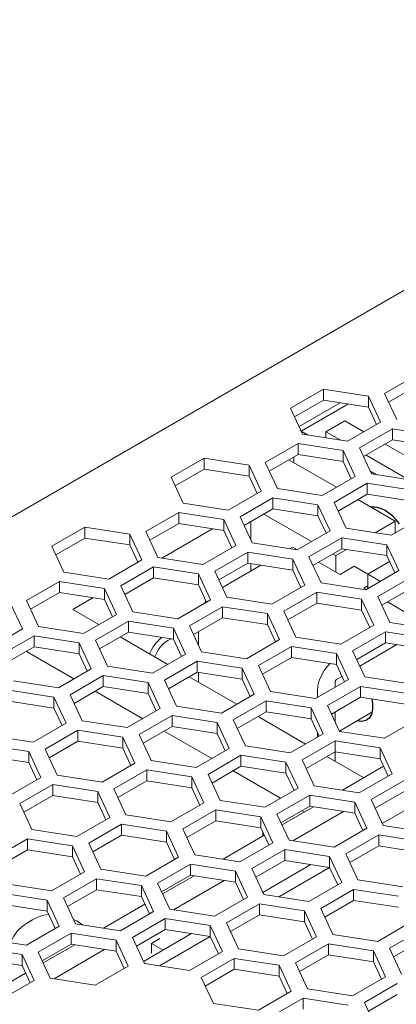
# Model space of a CAD drawing. Header units: millimetres. Extents: x 39 to 399, y 18 to 448.
# Tile 23 of 26: x 268 to 290, y 389 to 448. Entities that reach past the tile are written whole.
import ezdxf

# ---------------------------------------------------------------- set-up
doc = ezdxf.new("R2010")
doc.units = ezdxf.units.MM
doc.header["$LTSCALE"] = 2
doc.layers.get('0').update_dxf_attribs({"lineweight": 9})
doc.layers.add('02___PRT_ALL_AXES', color=7, linetype='Continuous')

msp = doc.modelspace()

# ---------------------------------------------------------------- linework, layer by layer
at = {"color": 3, "linetype": 'Continuous'}
for p, q in [((318.547, 447.805), (232.068, 397.876)), ((289.523, 425.577), (291.482, 426.709)), ((283.92, 424.71), (285.88, 425.842)), ((285.88, 425.842), (288.557, 425.428)), ((288.557, 425.428), (289.274, 423.882)), ((290.24, 424.032), (289.523, 425.577)), ((284.638, 423.165), (283.92, 424.71)), ((284.556, 423.338), (287.363, 424.959)), ((289.274, 423.882), (287.315, 422.751)), ((284.937, 423.119), (284.556, 423.338)), ((288.022, 422.343), (289.981, 423.474)), ((289.981, 423.474), (292.658, 423.06)), ((287.315, 422.751), (284.638, 423.165)), ((282.419, 421.476), (284.379, 422.607)), ((284.379, 422.607), (287.056, 422.193)), ((287.056, 422.193), (287.773, 420.648)), ((288.739, 420.797), (288.022, 422.343)), ((276.817, 420.609), (278.776, 421.741)), ((278.776, 421.741), (281.453, 421.327)), ((281.453, 421.327), (282.171, 419.781)), ((283.137, 419.931), (282.419, 421.476)), ((289.038, 420.751), (288.659, 420.97)), ((277.534, 419.064), (276.817, 420.609)), ((287.773, 420.648), (285.813, 419.516)), ((291.416, 420.383), (288.739, 420.797)), ((282.171, 419.781), (280.211, 418.65)), ((285.813, 419.516), (283.137, 419.931)), ((286.52, 419.108), (288.48, 420.24)), ((288.48, 420.24), (291.157, 419.825)), ((280.918, 418.241), (282.878, 419.373)), ((282.878, 419.373), (285.555, 418.959)), ((280.211, 418.65), (277.534, 419.064)), ((285.555, 418.959), (286.272, 417.413)), ((287.238, 417.563), (286.52, 419.108)), ((275.316, 417.375), (277.275, 418.506)), ((277.275, 418.506), (279.952, 418.092)), ((279.952, 418.092), (280.669, 416.547)), ((281.635, 416.696), (280.918, 418.241)), ((291.874, 418.28), (289.915, 417.149)), ((269.713, 416.508), (271.673, 417.639)), ((271.673, 417.639), (274.35, 417.225)), ((286.272, 417.413), (284.312, 416.282)), ((289.915, 417.149), (287.238, 417.563)), ((274.35, 417.225), (275.067, 415.68)), ((276.033, 415.829), (275.316, 417.375)), ((285.019, 415.874), (286.979, 417.005)), ((286.979, 417.005), (289.656, 416.591)), ((270.431, 414.963), (269.713, 416.508)), ((280.669, 416.547), (278.71, 415.415)), ((284.312, 416.282), (281.635, 416.696)), ((289.656, 416.591), (290.373, 415.046)), ((275.067, 415.68), (273.108, 414.549)), ((278.71, 415.415), (276.033, 415.829)), ((279.417, 415.007), (281.377, 416.138)), ((281.377, 416.138), (284.053, 415.724)), ((284.053, 415.724), (284.771, 414.179)), ((285.737, 414.328), (285.019, 415.874)), ((273.815, 414.14), (275.774, 415.272)), ((275.774, 415.272), (278.451, 414.858)), ((273.108, 414.549), (270.431, 414.963)), ((278.451, 414.858), (279.168, 413.312)), ((280.134, 413.462), (279.417, 415.007)), ((290.373, 415.046), (288.413, 413.914)), ((289.121, 413.506), (291.08, 414.637)), ((268.212, 413.274), (270.172, 414.405)), ((270.172, 414.405), (272.849, 413.991)), ((272.849, 413.991), (273.566, 412.445)), ((274.532, 412.595), (273.815, 414.14)), ((284.771, 414.179), (282.811, 413.047)), ((288.413, 413.914), (285.737, 414.328)), ((279.168, 413.312), (277.209, 412.181)), ((282.811, 413.047), (280.134, 413.462)), ((283.518, 412.639), (285.478, 413.771)), ((285.478, 413.771), (288.155, 413.356)), ((288.155, 413.356), (288.872, 411.811)), ((289.838, 411.96), (289.121, 413.506)), ((267.246, 413.124), (267.964, 411.579)), ((268.93, 411.728), (268.212, 413.274)), ((277.916, 411.773), (279.875, 412.904)), ((279.875, 412.904), (282.552, 412.49)), ((273.566, 412.445), (271.606, 411.314)), ((277.209, 412.181), (274.532, 412.595)), ((282.552, 412.49), (283.27, 410.944)), ((284.236, 411.094), (283.518, 412.639)), ((267.964, 411.579), (266.004, 410.447)), ((271.606, 411.314), (268.93, 411.728)), ((272.314, 410.906), (274.273, 412.037)), ((274.273, 412.037), (276.95, 411.623)), ((276.95, 411.623), (277.667, 410.078)), ((278.633, 410.227), (277.916, 411.773)), ((288.872, 411.811), (286.912, 410.68)), ((292.515, 411.546), (289.838, 411.96)), ((266.711, 410.039), (268.671, 411.171)), ((268.671, 411.171), (271.348, 410.756)), ((286.912, 410.68), (284.236, 411.094)), ((287.619, 410.271), (289.579, 411.403)), ((289.579, 411.403), (292.256, 410.989)), ((271.348, 410.756), (272.065, 409.211)), ((273.031, 409.36), (272.314, 410.906)), ((283.27, 410.944), (281.31, 409.813)), ((282.017, 409.405), (283.977, 410.536)), ((283.977, 410.536), (286.654, 410.122)), ((277.667, 410.078), (275.708, 408.946)), ((281.31, 409.813), (278.633, 410.227)), ((286.654, 410.122), (287.371, 408.577)), ((288.337, 408.726), (287.619, 410.271)), ((272.065, 409.211), (270.105, 408.08)), ((275.708, 408.946), (273.031, 409.36)), ((276.415, 408.538), (278.374, 409.669)), ((278.374, 409.669), (281.051, 409.255)), ((281.051, 409.255), (281.768, 407.71)), ((282.734, 407.859), (282.017, 409.405)), ((270.812, 407.671), (272.772, 408.803)), ((272.772, 408.803), (275.449, 408.389)), ((291.014, 408.312), (288.337, 408.726)), ((270.105, 408.08), (267.428, 408.494)), ((275.449, 408.389), (276.166, 406.843)), ((277.132, 406.993), (276.415, 408.538)), ((287.371, 408.577), (285.411, 407.445)), ((286.118, 407.037), (288.078, 408.168)), ((288.078, 408.168), (290.755, 407.754)), ((267.17, 407.936), (269.846, 407.522)), ((269.846, 407.522), (270.564, 405.976)), ((271.53, 406.126), (270.812, 407.671)), ((281.768, 407.71), (279.809, 406.578)), ((285.411, 407.445), (282.734, 407.859)), ((279.809, 406.578), (277.132, 406.993)), ((280.516, 406.17), (282.476, 407.302)), ((282.476, 407.302), (285.152, 406.888)), ((285.152, 406.888), (285.87, 405.342)), ((286.836, 405.491), (286.118, 407.037)), ((276.166, 406.843), (274.207, 405.712)), ((274.914, 405.304), (276.873, 406.435)), ((276.873, 406.435), (279.55, 406.021)), ((270.564, 405.976), (268.604, 404.845)), ((274.207, 405.712), (271.53, 406.126)), ((279.55, 406.021), (280.267, 404.475)), ((281.233, 404.625), (280.516, 406.17)), ((291.472, 406.209), (289.512, 405.077)), ((268.604, 404.845), (265.927, 405.259)), ((269.311, 404.437), (271.271, 405.568)), ((271.271, 405.568), (273.948, 405.154)), ((273.948, 405.154), (274.665, 403.609)), ((275.631, 403.758), (274.914, 405.304)), ((285.87, 405.342), (283.91, 404.211)), ((289.512, 405.077), (286.836, 405.491)), ((265.668, 404.702), (268.345, 404.287)), ((283.91, 404.211), (281.233, 404.625)), ((284.617, 403.802), (286.577, 404.934)), ((286.577, 404.934), (289.254, 404.52)), ((268.345, 404.287), (269.063, 402.742)), ((270.029, 402.891), (269.311, 404.437)), ((280.267, 404.475), (278.308, 403.344)), ((279.015, 402.936), (280.974, 404.067)), ((280.974, 404.067), (283.651, 403.653)), ((289.254, 404.52), (289.971, 402.974)), ((274.665, 403.609), (272.705, 402.477)), ((278.308, 403.344), (275.631, 403.758)), ((283.651, 403.653), (284.369, 402.108)), ((285.334, 402.257), (284.617, 403.802)), ((272.705, 402.477), (270.029, 402.891)), ((273.412, 402.069), (275.372, 403.2)), ((275.372, 403.2), (278.049, 402.786)), ((278.049, 402.786), (278.766, 401.241)), ((279.732, 401.39), (279.015, 402.936)), ((289.971, 402.974), (288.011, 401.843)), ((269.063, 402.742), (267.103, 401.611)), ((267.81, 401.202), (269.77, 402.334)), ((269.77, 402.334), (272.447, 401.92)), ((288.011, 401.843), (285.334, 402.257)), ((288.718, 401.435), (290.678, 402.566)), ((272.447, 401.92), (273.164, 400.374)), ((274.13, 400.524), (273.412, 402.069)), ((284.369, 402.108), (282.409, 400.976)), ((283.116, 400.568), (285.076, 401.699)), ((285.076, 401.699), (287.753, 401.285)), ((268.527, 399.657), (267.81, 401.202)), ((278.766, 401.241), (276.807, 400.11)), ((282.409, 400.976), (279.732, 401.39)), ((287.753, 401.285), (288.47, 399.74)), ((289.436, 399.889), (288.718, 401.435)), ((276.807, 400.11), (274.13, 400.524)), ((277.514, 399.701), (279.473, 400.833)), ((279.473, 400.833), (282.15, 400.419)), ((283.833, 399.022), (283.116, 400.568)), ((273.164, 400.374), (271.204, 399.243)), ((271.911, 398.835), (273.871, 399.966)), ((273.871, 399.966), (276.548, 399.552)), ((282.15, 400.419), (282.867, 398.873)), ((292.113, 399.475), (289.436, 399.889)), ((271.204, 399.243), (268.527, 399.657)), ((276.548, 399.552), (277.265, 398.006)), ((278.231, 398.156), (277.514, 399.701)), ((288.47, 399.74), (286.51, 398.608)), ((287.217, 398.2), (289.177, 399.332)), ((289.177, 399.332), (291.854, 398.917)), ((266.309, 397.968), (268.269, 399.099)), ((268.269, 399.099), (270.945, 398.685)), ((270.945, 398.685), (271.663, 397.14)), ((272.629, 397.289), (271.911, 398.835)), ((282.867, 398.873), (280.908, 397.742)), ((286.51, 398.608), (283.833, 399.022)), ((280.908, 397.742), (278.231, 398.156)), ((281.615, 397.333), (283.575, 398.465)), ((283.575, 398.465), (286.251, 398.051)), ((287.935, 396.655), (287.217, 398.2)), ((277.265, 398.006), (275.305, 396.875)), ((276.013, 396.467), (277.972, 397.598)), ((277.972, 397.598), (280.649, 397.184)), ((286.251, 398.051), (286.969, 396.505)), ((271.663, 397.14), (269.703, 396.008)), ((275.305, 396.875), (272.629, 397.289)), ((280.649, 397.184), (281.366, 395.639)), ((282.332, 395.788), (281.615, 397.333)), ((283.225, 395.65), (286.251, 397.398)), ((269.703, 396.008), (267.026, 396.422)), ((270.41, 395.6), (272.37, 396.731)), ((272.37, 396.731), (275.047, 396.317)), ((276.73, 394.921), (276.013, 396.467)), ((286.969, 396.505), (285.009, 395.374)), ((290.611, 396.241), (287.935, 396.655)), ((266.767, 395.865), (269.444, 395.451)), ((275.047, 396.317), (275.764, 394.772)), ((285.009, 395.374), (282.332, 395.788)), ((285.716, 394.966), (287.676, 396.097)), ((287.676, 396.097), (290.353, 395.683)), ((269.444, 395.451), (270.162, 393.905)), ((271.128, 394.055), (270.41, 395.6)), ((281.366, 395.639), (279.407, 394.507)), ((280.114, 394.099), (282.073, 395.23)), ((282.073, 395.23), (284.75, 394.816)), ((275.764, 394.772), (273.804, 393.641)), ((279.407, 394.507), (276.73, 394.921)), ((284.75, 394.816), (285.468, 393.271)), ((286.433, 393.42), (285.716, 394.966)), ((273.804, 393.641), (271.128, 394.055)), ((274.511, 393.232), (276.471, 394.364)), ((276.471, 394.364), (279.148, 393.95)), ((280.831, 392.554), (280.114, 394.099)), ((291.07, 394.137), (289.11, 393.006)), ((270.162, 393.905), (268.202, 392.774)), ((268.909, 392.366), (270.869, 393.497)), ((270.869, 393.497), (273.546, 393.083)), ((279.148, 393.95), (279.865, 392.404)), ((289.11, 393.006), (286.433, 393.42)), ((289.817, 392.598), (291.777, 393.729)), ((268.202, 392.774), (265.525, 393.188)), ((273.546, 393.083), (274.263, 391.537)), ((275.229, 391.687), (274.511, 393.232)), ((276.121, 391.549), (279.148, 393.296)), ((285.468, 393.271), (283.508, 392.139)), ((284.215, 391.731), (286.175, 392.863)), ((286.175, 392.863), (288.852, 392.448)), ((265.266, 392.63), (267.943, 392.216)), ((269.626, 390.82), (268.909, 392.366)), ((279.865, 392.404), (277.906, 391.273)), ((283.508, 392.139), (280.831, 392.554)), ((288.852, 392.448), (289.569, 390.903)), ((290.535, 391.052), (289.817, 392.598)), ((267.943, 392.216), (268.66, 390.671)), ((277.906, 391.273), (275.229, 391.687)), ((278.613, 390.864), (280.572, 391.996)), ((280.572, 391.996), (283.249, 391.582)), ((284.932, 390.186), (284.215, 391.731)), ((274.263, 391.537), (272.303, 390.406)), ((283.249, 391.582), (283.966, 390.036)), ((268.66, 390.671), (266.701, 389.539)), ((272.303, 390.406), (269.626, 390.82)), ((279.33, 389.319), (278.613, 390.864)), ((289.569, 390.903), (287.609, 389.772)), ((288.316, 389.363), (290.276, 390.495)), ((283.966, 390.036), (282.007, 388.905)), ((287.609, 389.772), (284.932, 390.186)), ((282.007, 388.905), (279.33, 389.319)), ((282.714, 388.497), (284.674, 389.628)), ((284.674, 389.628), (287.35, 389.214)), ((289.034, 387.818), (288.316, 389.363))]:
    msp.add_line(p, q, dxfattribs=at)
at = {"color": 7, "linetype": 'Continuous'}
for p, q in [((285.88, 425.842), (285.88, 425.189)), ((289.762, 425.062), (291.482, 426.055)), ((284.159, 424.195), (285.88, 425.189)), ((284.428, 423.616), (286.884, 425.033)), ((285.88, 425.189), (288.557, 424.775)), ((288.557, 425.428), (288.557, 424.775)), ((288.557, 424.775), (289.035, 423.744)), ((286.02, 423.31), (287.151, 423.963)), ((287.151, 423.963), (288.283, 423.31)), ((286.02, 422.951), (286.02, 423.31)), ((286.02, 423.31), (286.868, 422.82)), ((289.981, 423.474), (289.981, 422.821)), ((288.261, 421.828), (289.981, 422.821)), ((289.981, 422.821), (292.658, 422.407)), ((284.379, 422.607), (284.379, 421.954)), ((287.056, 422.193), (287.056, 421.54)), ((289.555, 422.575), (292.384, 420.942)), ((278.776, 421.741), (278.776, 421.087)), ((282.658, 420.961), (284.379, 421.954)), ((283.828, 421.636), (286.656, 420.003)), ((284.126, 421.464), (284.126, 421.808)), ((284.379, 421.954), (287.056, 421.54)), ((287.056, 421.54), (287.534, 420.51)), ((288.424, 421.922), (290.97, 420.452)), ((277.056, 420.094), (278.776, 421.087)), ((278.776, 421.087), (281.453, 420.673)), ((281.453, 421.327), (281.453, 420.673)), ((281.453, 420.673), (281.932, 419.643)), ((288.48, 420.24), (288.48, 419.586)), ((282.878, 419.373), (282.878, 418.72)), ((286.76, 418.593), (288.48, 419.586)), ((287.929, 419.268), (290.157, 417.982)), ((288.48, 419.586), (291.157, 419.172)), ((281.157, 417.726), (282.878, 418.72)), ((282.878, 418.72), (285.555, 418.306)), ((285.555, 418.959), (285.555, 418.306)), ((277.275, 418.506), (277.275, 417.853)), ((279.952, 418.092), (279.952, 417.439)), ((285.171, 416.778), (282.343, 418.411)), ((285.555, 418.306), (286.033, 417.275)), ((271.673, 417.639), (271.673, 416.986)), ((275.555, 416.86), (277.275, 417.853)), ((279.283, 417.542), (276.256, 415.795)), ((277.275, 417.853), (279.952, 417.439)), ((279.952, 417.439), (280.43, 416.409)), ((281.565, 417.962), (281.565, 416.847)), ((290.157, 417.982), (288.967, 417.295)), ((290.157, 417.982), (290.157, 417.288)), ((269.952, 415.993), (271.673, 416.986)), ((271.673, 416.986), (274.35, 416.572)), ((274.35, 417.225), (274.35, 416.572)), ((286.979, 417.005), (286.979, 416.352)), ((274.35, 416.572), (274.828, 415.542)), ((283.866, 416.351), (284.04, 416.451)), ((284.318, 416.291), (284.04, 416.451)), ((285.258, 415.359), (286.979, 416.352)), ((287.258, 416.309), (286.621, 415.941)), ((286.979, 416.352), (289.656, 415.938)), ((289.656, 416.591), (289.656, 415.938)), ((281.377, 416.138), (281.377, 415.485)), ((284.053, 415.724), (284.053, 415.071)), ((286.621, 415.941), (286.444, 416.043)), ((286.621, 415.941), (286.621, 414.961)), ((289.656, 415.938), (290.134, 414.907)), ((275.774, 415.272), (275.774, 414.618)), ((279.656, 414.492), (281.377, 415.485)), ((279.865, 414.041), (282.157, 415.364)), ((281.377, 415.485), (284.053, 415.071)), ((281.565, 415.456), (281.565, 415.022)), ((284.053, 415.071), (284.532, 414.041)), ((286.869, 414.818), (285.596, 415.553)), ((287.717, 415.308), (286.869, 414.818)), ((289.273, 414.41), (287.717, 415.308)), ((289.82, 415.584), (288.53, 414.839)), ((274.054, 413.625), (275.774, 414.618)), ((275.774, 414.618), (278.451, 414.204)), ((278.451, 414.858), (278.451, 414.204)), ((288.53, 414.839), (288.53, 413.982)), ((270.172, 414.405), (270.172, 413.752)), ((272.849, 413.991), (272.849, 413.338)), ((278.451, 414.204), (278.929, 413.174)), ((288.283, 414.002), (288.53, 414.145)), ((288.419, 413.923), (288.283, 414.002)), ((289.36, 412.991), (291.08, 413.984)), ((268.451, 412.758), (270.172, 413.752)), ((270.172, 413.752), (272.849, 413.338)), ((272.18, 413.441), (270.959, 412.736)), ((272.849, 413.338), (273.327, 412.307)), ((285.478, 413.771), (285.478, 413.117)), ((288.155, 413.356), (288.155, 412.703)), ((270.959, 412.736), (272.514, 411.838)), ((279.875, 412.904), (279.875, 412.251)), ((283.757, 412.124), (285.478, 413.117)), ((285.478, 413.117), (288.155, 412.703)), ((291.111, 412.369), (289.697, 413.185)), ((278.155, 411.257), (279.875, 412.251)), ((279.875, 412.251), (282.552, 411.837)), ((282.552, 412.49), (282.552, 411.837)), ((288.155, 412.703), (288.633, 411.673)), ((274.273, 412.037), (274.273, 411.384)), ((276.95, 411.623), (276.95, 410.97)), ((282.552, 411.837), (283.03, 410.806)), ((268.671, 411.171), (268.671, 410.517)), ((272.553, 410.391), (274.273, 411.384)), ((273.787, 411.103), (276.615, 409.47)), ((274.273, 411.384), (276.95, 410.97)), ((276.95, 410.97), (277.428, 409.94)), ((278.454, 410.613), (278.454, 411.43)), ((289.579, 411.403), (289.579, 410.75)), ((266.95, 409.524), (268.671, 410.517)), ((268.671, 410.517), (271.348, 410.103)), ((271.348, 410.756), (271.348, 410.103)), ((283.977, 410.536), (283.977, 409.883)), ((287.859, 409.756), (289.579, 410.75)), ((290.248, 410.646), (288.038, 409.37)), ((289.579, 410.75), (292.256, 410.335)), ((271.029, 408.613), (268.201, 410.246)), ((271.348, 410.103), (271.826, 409.073)), ((282.256, 408.89), (283.977, 409.883)), ((283.977, 409.883), (286.654, 409.469)), ((286.654, 410.122), (286.654, 409.469)), ((278.374, 409.669), (278.374, 409.016)), ((281.051, 409.255), (281.051, 408.602)), ((286.654, 409.469), (287.132, 408.438)), ((272.772, 408.803), (272.772, 408.15)), ((276.654, 408.023), (278.374, 409.016)), ((277.888, 408.736), (280.717, 407.103)), ((278.374, 409.016), (281.051, 408.602)), ((278.454, 408.409), (278.454, 409.004)), ((286.982, 408.76), (286.656, 408.572)), ((271.051, 407.156), (272.772, 408.15)), ((272.772, 408.15), (275.449, 407.735)), ((275.449, 408.389), (275.449, 407.735)), ((281.051, 408.602), (281.529, 407.572)), ((286.586, 408.45), (286.586, 408.123)), ((288.078, 408.168), (288.078, 407.515)), ((269.846, 407.522), (269.846, 406.869)), ((275.131, 406.245), (272.302, 407.878)), ((275.449, 407.735), (275.927, 406.705)), ((285.525, 407.511), (285.525, 407.919)), ((286.357, 406.522), (288.078, 407.515)), ((288.078, 407.515), (290.755, 407.101)), ((267.17, 407.283), (269.846, 406.869)), ((269.846, 406.869), (270.325, 405.838)), ((282.476, 407.302), (282.476, 406.648)), ((285.152, 406.888), (285.152, 406.234)), ((276.873, 406.435), (276.873, 405.782)), ((280.755, 405.655), (282.476, 406.648)), ((281.99, 406.368), (284.818, 404.735)), ((282.476, 406.648), (285.152, 406.234)), ((286.586, 406.654), (286.586, 406.03)), ((286.827, 405.51), (288.764, 406.628)), ((275.153, 404.788), (276.873, 405.782)), ((276.873, 405.782), (279.55, 405.368)), ((279.55, 406.021), (279.55, 405.368)), ((285.152, 406.234), (285.631, 405.204)), ((271.271, 405.568), (271.271, 404.915)), ((273.948, 405.154), (273.948, 404.501)), ((279.232, 403.877), (276.403, 405.51)), ((279.55, 405.368), (280.028, 404.337)), ((285.525, 405.143), (285.525, 405.431)), ((269.55, 403.922), (271.271, 404.915)), ((271.271, 404.915), (273.948, 404.501)), ((286.577, 404.934), (286.577, 404.281)), ((265.668, 404.048), (268.345, 403.634)), ((268.345, 404.287), (268.345, 403.634)), ((273.948, 404.501), (274.426, 403.471)), ((280.974, 404.067), (280.974, 403.414)), ((284.856, 403.287), (286.577, 404.281)), ((286.091, 404), (288.283, 402.734)), ((286.577, 404.281), (289.254, 403.867)), ((286.586, 404.281), (286.586, 403.714)), ((289.254, 404.52), (289.254, 403.867)), ((268.345, 403.634), (268.824, 402.604)), ((279.254, 402.421), (280.974, 403.414)), ((280.974, 403.414), (283.651, 403)), ((283.651, 403.653), (283.651, 403)), ((287.008, 401.998), (289.463, 403.416)), ((289.254, 403.867), (289.732, 402.836)), ((275.372, 403.2), (275.372, 402.547)), ((278.049, 402.786), (278.049, 402.133)), ((283.333, 401.51), (280.505, 403.143)), ((283.651, 403), (284.129, 401.97)), ((269.77, 402.334), (269.77, 401.681)), ((273.652, 401.554), (275.372, 402.547)), ((275.372, 402.547), (278.049, 402.133)), ((268.049, 400.687), (269.77, 401.681)), ((269.77, 401.681), (272.447, 401.266)), ((272.447, 401.92), (272.447, 401.266)), ((278.049, 402.133), (278.527, 401.103)), ((285.076, 401.699), (285.076, 401.046)), ((288.958, 400.919), (290.678, 401.913)), ((289.376, 400.018), (292.24, 401.671)), ((272.447, 401.266), (272.925, 400.236)), ((283.355, 400.053), (285.076, 401.046)), ((283.415, 399.924), (285.299, 401.012)), ((285.076, 401.046), (287.753, 400.632)), ((287.753, 401.285), (287.753, 400.632)), ((279.473, 400.833), (279.473, 400.179)), ((284.056, 398.988), (287.083, 400.736)), ((284.747, 400.693), (284.606, 400.775)), ((287.753, 400.632), (288.231, 399.602)), ((273.871, 399.966), (273.871, 399.313)), ((277.753, 399.186), (279.473, 400.179)), ((279.473, 400.179), (282.15, 399.765)), ((282.15, 400.419), (282.15, 399.765)), ((272.15, 398.319), (273.871, 399.313)), ((273.871, 399.313), (276.548, 398.899)), ((276.548, 399.552), (276.548, 398.899)), ((279.904, 397.897), (282.359, 399.315)), ((282.15, 399.765), (282.628, 398.735)), ((282.272, 399.264), (282.272, 399.502)), ((289.177, 399.332), (289.177, 398.678)), ((268.269, 399.099), (268.269, 398.446)), ((270.945, 398.685), (270.945, 398.032)), ((276.548, 398.899), (277.026, 397.868)), ((287.456, 397.685), (289.177, 398.678)), ((289.177, 398.678), (291.854, 398.264)), ((266.548, 397.453), (268.269, 398.446)), ((268.269, 398.446), (270.945, 398.032)), ((283.575, 398.465), (283.575, 397.812)), ((270.945, 398.032), (271.424, 397.002)), ((277.972, 397.598), (277.972, 396.945)), ((281.854, 396.818), (283.575, 397.812)), ((282.272, 395.917), (285.136, 397.57)), ((283.575, 397.812), (286.251, 397.398)), ((286.251, 398.051), (286.251, 397.398)), ((276.252, 395.952), (277.972, 396.945)), ((277.972, 396.945), (280.649, 396.531)), ((280.649, 397.184), (280.649, 396.531)), ((286.251, 397.398), (286.73, 396.367)), ((272.37, 396.731), (272.37, 396.078)), ((276.311, 395.823), (278.195, 396.91)), ((276.953, 394.887), (279.98, 396.634)), ((280.649, 396.531), (281.127, 395.501)), ((270.649, 395.085), (272.37, 396.078)), ((272.37, 396.078), (275.047, 395.664)), ((275.047, 396.317), (275.047, 395.664)), ((287.676, 396.097), (287.676, 395.444)), ((266.767, 395.212), (269.444, 394.797)), ((269.444, 395.451), (269.444, 394.797)), ((272.801, 393.796), (275.256, 395.213)), ((275.047, 395.664), (275.525, 394.634)), ((282.073, 395.23), (282.073, 394.577)), ((285.955, 394.451), (287.676, 395.444)), ((287.676, 395.444), (290.353, 395.03)), ((269.444, 394.797), (269.922, 393.767)), ((280.353, 393.584), (282.073, 394.577)), ((282.073, 394.577), (284.75, 394.163)), ((284.75, 394.816), (284.75, 394.163)), ((271.008, 394.312), (271.221, 394.209)), ((271.221, 394.209), (271.542, 393.991)), ((276.471, 394.364), (276.471, 393.71)), ((284.75, 394.163), (285.228, 393.133)), ((270.869, 393.497), (270.869, 392.844)), ((274.751, 392.717), (276.471, 393.71)), ((275.169, 391.816), (278.033, 393.469)), ((276.471, 393.71), (279.148, 393.296)), ((279.148, 393.95), (279.148, 393.296)), ((269.148, 391.85), (270.869, 392.844)), ((270.869, 392.844), (273.546, 392.43)), ((273.546, 393.083), (273.546, 392.43)), ((279.148, 393.296), (279.626, 392.266)), ((286.175, 392.863), (286.175, 392.209)), ((290.057, 392.083), (291.777, 393.076)), ((269.208, 391.722), (271.092, 392.809)), ((269.849, 390.786), (272.876, 392.533)), ((273.546, 392.43), (274.024, 391.399)), ((288.852, 392.448), (288.852, 391.795)), ((265.266, 391.977), (267.943, 391.563)), ((267.943, 392.216), (267.943, 391.563)), ((280.572, 391.996), (280.572, 391.343)), ((284.454, 391.216), (286.175, 392.209)), ((286.175, 392.209), (288.852, 391.795)), ((288.852, 391.795), (289.33, 390.765)), ((265.697, 389.695), (268.152, 391.112)), ((267.943, 391.563), (268.421, 390.533)), ((278.852, 390.349), (280.572, 391.343)), ((280.572, 391.343), (283.249, 390.929)), ((283.249, 391.582), (283.249, 390.929)), ((283.249, 390.929), (283.727, 389.898)), ((284.674, 389.628), (284.674, 388.975)), ((288.555, 388.848), (290.276, 389.842))]:
    msp.add_line(p, q, dxfattribs=at)
at = {"color": 9, "linetype": 'Continuous'}
for p, q in [((275.651, 392.881), (276.151, 393.17)), ((275.651, 392.881), (275.651, 392.304)), ((276.333, 392.487), (275.651, 392.881))]:
    msp.add_line(p, q, dxfattribs=at)
at = {"color": 7, "linetype": 'Continuous'}
for points in [[(278.802, 413.101), (278.853, 413.19), (278.896, 413.245)], [(276.252, 411.078), (276.076, 410.922), (275.908, 410.735), (275.757, 410.525), (275.626, 410.299), (275.534, 410.095)], [(276.83, 410.989), (276.769, 410.972), (276.615, 410.899), (276.462, 410.795), (276.313, 410.663), (276.174, 410.507), (276.047, 410.332), (275.938, 410.144), (275.85, 409.947), (275.84, 409.918)], [(286.285, 409.526), (286.126, 409.369), (285.924, 409.107), (285.756, 408.816), (285.63, 408.511), (285.552, 408.207), (285.525, 407.919)], [(286.586, 408.45), (286.591, 408.484), (286.606, 408.519), (286.629, 408.55), (286.656, 408.572)], [(268.567, 394.29), (268.891, 394.447), (269.242, 394.554), (269.537, 394.597)], [(267.253, 392.921), (267.264, 392.955), (267.447, 393.308), (267.684, 393.63), (267.959, 393.899), (268.284, 394.126)]]:
    msp.add_lwpolyline(points, dxfattribs=at)
at = {"layer": '02___PRT_ALL_AXES', "color": 7, "linetype": 'Continuous'}
for p, q in [((290.416, 417.827), (290.216, 418.067)), ((268.284, 394.126), (268.567, 394.29))]:
    msp.add_line(p, q, dxfattribs=at)
for points in [[(290.216, 418.067), (290.004, 418.282), (289.782, 418.466), (289.555, 418.615), (289.329, 418.727), (289.107, 418.799), (288.895, 418.831), (288.705, 418.82)], [(288.752, 407.411), (288.804, 407.137), (288.804, 406.793), (288.733, 406.499), (288.594, 406.274), (288.45, 406.158)], [(288.45, 406.158), (288.396, 406.131), (288.151, 406.077), (287.876, 406.115)]]:
    msp.add_lwpolyline(points, dxfattribs=at)

doc.saveas('drawing.dxf')
